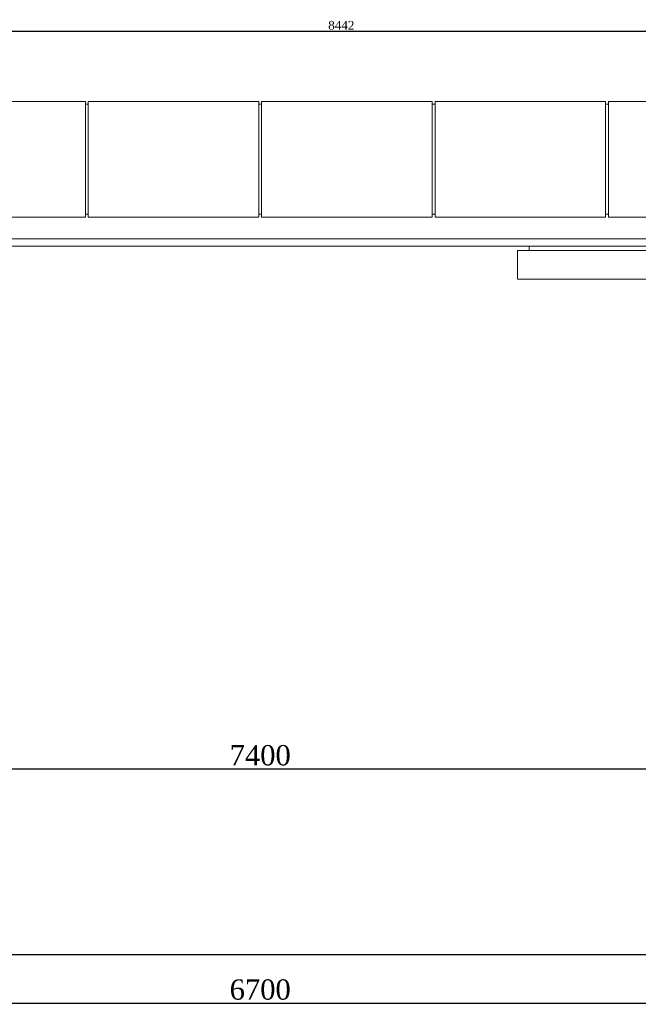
# Model space of a CAD drawing. Header units: feet. Extents: x 1854913 to 1946563, y 4620140 to 4662761.
# Tile 9 of 21: x 1909144 to 1913424, y 4620261 to 4627070. Entities that reach past the tile are written whole.
import ezdxf

# ---------------------------------------------------------------- set-up
doc = ezdxf.new("R2010")
doc.units = ezdxf.units.FT
doc.header["$MEASUREMENT"] = 0
doc.header["$PDMODE"] = 98
doc.header["$PDSIZE"] = 0.3
doc.styles.get("Standard").update_dxf_attribs({"font": 'times.ttf'})
doc.dimstyles.new('ISO-25', dxfattribs={"dimscale": 7, "dimtxt": 20, "dimasz": 2.5, "dimexe": 1.25, "dimexo": 0.625, "dimgap": 3, "dimtad": 1, "dimdec": 0, "dimtxsty": 'Standard', "dimcen": 2.5, "dimadec": 0, "dimazin": 0, "dimtfac": 1, "dimtdec": 0, "dimtmove": 0, "dimatfit": 3, "dimfxl": 1.25, "dimarcsym": 0})

# ---------------------------------------------------------------- blocks, each defined once
blk = doc.blocks.new('A$C22b4107f')
at = {"color": 0, "linetype": 'Continuous', "lineweight": 0, "extrusion": (0, 1, 0)}
for p, q in [((-23410.1, -4031.2), (-22230.1, -4031.2)), ((-22230.1, -4831.2), (-22230.1, -4031.2)), ((-22230.1, -4051.2), (-22210.1, -4051.2)), ((-22210.1, -4031.2), (-22210.1, -4831.2)), ((-22210.1, -4031.2), (-21030.1, -4031.2)), ((-21030.1, -4031.2), (-21030.1, -4831.2)), ((-21010.1, -4051.2), (-21030.1, -4051.2)), ((-21010.1, -4031.2), (-21010.1, -4831.2)), ((-19830.1, -4031.2), (-21010.1, -4031.2)), ((-19830.1, -4031.2), (-19830.1, -4831.2)), ((-19810.1, -4051.2), (-19830.1, -4051.2)), ((-19810.1, -4831.2), (-19810.1, -4031.2)), ((-18630.1, -4031.2), (-19810.1, -4031.2)), ((-18630.1, -4031.2), (-18630.1, -4831.2)), ((-18610.1, -4051.2), (-18630.1, -4051.2)), ((-18610.1, -4831.2), (-18610.1, -4031.2)), ((-17430.1, -4031.2), (-18610.1, -4031.2)), ((-23410.1, -4831.2), (-22230.1, -4831.2)), ((-22230.1, -4811.2), (-22210.1, -4811.2)), ((-21030.1, -4831.2), (-22210.1, -4831.2)), ((-21010.1, -4811.2), (-21030.1, -4811.2)), ((-21010.1, -4831.2), (-19830.1, -4831.2)), ((-19810.1, -4811.2), (-19830.1, -4811.2)), ((-18630.1, -4831.2), (-19810.1, -4831.2)), ((-18610.1, -4811.2), (-18630.1, -4811.2)), ((-17430.1, -4831.2), (-18610.1, -4831.2)), ((-28920.1, -4981.2), (-13120.1, -4981.2)), ((-13120.1, -4981.2), (-28920.1, -4981.2)), ((-28920.1, -5031.2), (-13120.1, -5031.2)), ((-19160.1, -5061.2), (-19160.1, -5031.2)), ((-19240.1, -5061.2), (-17740.1, -5061.2)), ((-19240.1, -5261.2), (-19240.1, -5061.2)), ((-17740.1, -5261.2), (-19240.1, -5261.2))]:
    blk.add_line(p, q, dxfattribs=at)
at = {"lineweight": 30}
blk.add_lwpolyline([(-29970.1, -9931.2), (-12070.1, -9931.2)], dxfattribs=at)
blk = doc.blocks.new('_DotSmall')
at = {"color": 0, "linetype": 'ByBlock', "lineweight": 40, "const_width": 0.5}
blk.add_lwpolyline([(-0.0625, 0, 1), (0.0625, 0, 1)], format="xyb", close=True, dxfattribs=at)
blk = doc.blocks.new('*D5644')
at = {"color": 0, "lineweight": -2, "transparency": 16777216}
for p, q in [((1907148.1, 4626104.1), (1907148.1, 4626995.4)), ((1907148.1, 4626991.6), (1915590.6, 4626991.6)), ((1915590.6, 4626556.6), (1915590.6, 4626995.4))]:
    blk.add_line(p, q, dxfattribs=at)
at = {"layer": 'Defpoints', "color": 0, "lineweight": 5, "transparency": 16777216}
for p in [(1915590.6, 4626991.6), (1915590.6, 4626554.7), (1907148.1, 4626102.2)]:
    blk.add_point(p, dxfattribs=at)
at = {"color": 0, "lineweight": -2, "transparency": 16777216, "xscale": 15, "yscale": 15, "zscale": 15, "rotation": 180}
blk.add_blockref('_DotSmall', (1907148.1, 4626991.6), dxfattribs=at)
at = {"color": 0, "lineweight": -2, "transparency": 16777216, "xscale": 15, "yscale": 15, "zscale": 15}
blk.add_blockref('_DotSmall', (1915590.6, 4626991.6), dxfattribs=at)
at = {"color": 0, "lineweight": 5, "transparency": 16777216, "insert": (1911369.4, 4627031.2), "char_height": 60, "attachment_point": 5}
blk.add_mtext('8442', dxfattribs=at)
blk = doc.blocks.new('*D5739')
at = {"color": 0, "lineweight": -2, "transparency": 16777216}
for p, q in [((1907458.1, 4620605.4), (1907458.1, 4620261.2)), ((1914158.1, 4620605.4), (1914158.1, 4620261.2)), ((1907475.6, 4620270), (1914140.6, 4620270))]:
    blk.add_line(p, q, dxfattribs=at)
at = {"color": 0, "lineweight": 5, "transparency": 16777216}
for points in [[(1907475.6, 4620272.9), (1907475.6, 4620267.1), (1907458.1, 4620270)], [(1914140.6, 4620272.9), (1914140.6, 4620267.1), (1914158.1, 4620270)]]:
    blk.add_solid(points, dxfattribs=at)
at = {"layer": 'Defpoints', "color": 0, "lineweight": 5, "transparency": 16777216}
for p in [(1907458.1, 4620609.7), (1914158.1, 4620609.7), (1914158.1, 4620270)]:
    blk.add_point(p, dxfattribs=at)
at = {"color": 0, "lineweight": 5, "transparency": 16777216, "insert": (1910808.1, 4620362.4), "char_height": 140, "attachment_point": 5}
blk.add_mtext('6700', dxfattribs=at)
blk = doc.blocks.new('*D5741')
at = {"color": 0, "lineweight": -2, "transparency": 16777216}
for p, q in [((1907108.1, 4621749.1), (1907108.1, 4621898.9)), ((1907125.6, 4621890.1), (1914490.6, 4621890.1)), ((1914508.1, 4621749.1), (1914508.1, 4621898.9))]:
    blk.add_line(p, q, dxfattribs=at)
at = {"color": 0, "lineweight": 5, "transparency": 16777216}
for points in [[(1907125.6, 4621893), (1907125.6, 4621887.2), (1907108.1, 4621890.1)], [(1914490.6, 4621893), (1914490.6, 4621887.2), (1914508.1, 4621890.1)]]:
    blk.add_solid(points, dxfattribs=at)
at = {"layer": 'Defpoints', "color": 0, "lineweight": 5, "transparency": 16777216}
for p in [(1914508.1, 4621890.1), (1907108.1, 4621744.7), (1914508.1, 4621744.7)]:
    blk.add_point(p, dxfattribs=at)
at = {"color": 0, "lineweight": 5, "transparency": 16777216, "insert": (1910808.1, 4621982.5), "char_height": 140, "attachment_point": 5}
blk.add_mtext('7400', dxfattribs=at)

msp = doc.modelspace()

# ---------------------------------------------------------------- block references
msp.add_blockref('A$C22b4107f', (1931828.2, 4630536))

# ---------------------------------------------------------------- dimensions: what is measured, and where the dimension line sits
at = {"color": 5, "lineweight": 5}
for base, p1, p2, override, picture, middle in [((1915590.5757, 4626991.6472), (1907148.1473, 4626102.1944), (1915590.5757, 4626554.7445), {"dimscale": 3, "dimasz": 5, "dimblk1": 'DotSmall', "dimblk2": 'DotSmall', "dimsah": 1, "dimtmove": 1}, '*D5644', (1911369.3615, 4627031.1663)), ((1914508.1, 4621890.1), (1907108.1, 4621744.7), (1914508.1, 4621744.7), {"dimscale": 7, "dimtmove": 1}, '*D5741', (1910808.1, 4621982.5)), ((1914158.1, 4620270), (1907458.1, 4620609.7), (1914158.1, 4620609.7), {"dimscale": 7, "dimtmove": 1}, '*D5739', (1910808.1, 4620362.4))]:
    dim = msp.add_linear_dim(base=base, p1=p1, p2=p2, dimstyle='ISO-25', override=override, dxfattribs=at)
    dim.commit()
    dim.dimension.update_dxf_attribs({"geometry": picture, "text_midpoint": middle})

doc.saveas('drawing.dxf')
